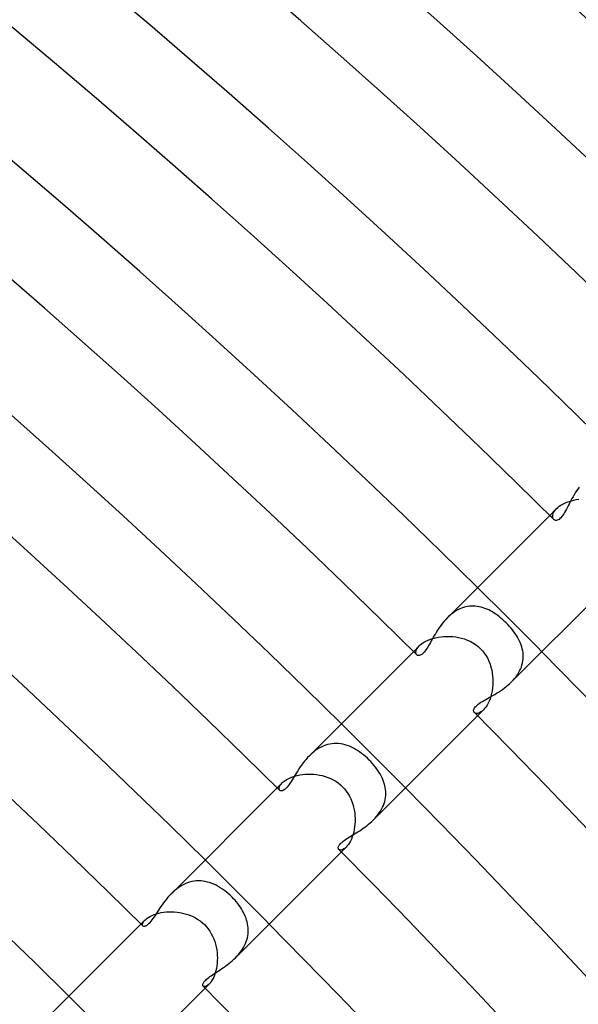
# Model space of a CAD drawing. Header units: millimetres. Extents: x -485 to 485, y -485 to 485.
# Tile 104 of 110: x 241 to 265, y 245 to 289. Entities that reach past the tile are written whole.
import ezdxf

# ---------------------------------------------------------------- set-up
doc = ezdxf.new("R2010")
doc.units = ezdxf.units.MM
doc.layers.add('HIDDEN', color=7, linetype='Continuous')
doc.layers.add('THICK', color=7, linetype='Continuous')

msp = doc.modelspace()

# ---------------------------------------------------------------- linework, layer by layer
at = {"layer": 'HIDDEN'}
for p, q in [((264.404, 267.232), (264.46, 267.284)), ((264.46, 267.284), (264.525, 267.335)), ((264.525, 267.335), (264.597, 267.385)), ((264.597, 267.385), (264.677, 267.431)), ((264.677, 267.431), (264.763, 267.475)), ((264.763, 267.475), (264.855, 267.515)), ((264.855, 267.515), (264.953, 267.552)), ((264.953, 267.552), (265.055, 267.584)), ((265.055, 267.584), (265.162, 267.612)), ((265.162, 267.612), (265.271, 267.635)), ((265.271, 267.635), (265.383, 267.653)), ((264.101, 266.929), (264.404, 267.232)), ((264.23, 266.9), (264.236, 266.949)), ((264.232, 266.855), (264.23, 266.9)), ((264.242, 266.814), (264.232, 266.855)), ((264.236, 266.949), (264.25, 267.002)), ((264.25, 267.002), (264.274, 267.058)), ((264.274, 267.058), (264.307, 267.115)), ((264.307, 267.115), (264.35, 267.174)), ((264.35, 267.174), (264.404, 267.232)), ((264.258, 266.779), (264.242, 266.814)), ((264.281, 266.751), (264.258, 266.779)), ((259.73, 262.547), (259.656, 262.481)), ((259.806, 262.608), (259.73, 262.547)), ((259.884, 262.664), (259.806, 262.608)), ((259.964, 262.716), (259.884, 262.664)), ((260.046, 262.763), (259.964, 262.716)), ((260.13, 262.804), (260.046, 262.763)), ((260.215, 262.84), (260.13, 262.804)), ((260.3, 262.87), (260.215, 262.84)), ((260.386, 262.894), (260.3, 262.87)), ((260.473, 262.912), (260.386, 262.894)), ((260.559, 262.924), (260.473, 262.912)), ((260.646, 262.931), (260.559, 262.924)), ((260.733, 262.932), (260.646, 262.931)), ((260.819, 262.928), (260.733, 262.932)), ((260.905, 262.919), (260.819, 262.928)), ((260.991, 262.904), (260.905, 262.919)), ((261.076, 262.884), (260.991, 262.904)), ((261.16, 262.86), (261.076, 262.884)), ((261.243, 262.831), (261.16, 262.86)), ((261.326, 262.797), (261.243, 262.831)), ((261.409, 262.759), (261.326, 262.797)), ((261.49, 262.718), (261.409, 262.759)), ((261.571, 262.672), (261.49, 262.718)), ((261.652, 262.622), (261.571, 262.672)), ((261.731, 262.569), (261.652, 262.622)), ((261.81, 262.513), (261.731, 262.569)), ((261.887, 262.453), (261.81, 262.513)), ((259.656, 262.481), (259.584, 262.413)), ((261.964, 262.39), (261.887, 262.453)), ((262.039, 262.325), (261.964, 262.39)), ((262.113, 262.257), (262.039, 262.325)), ((262.186, 262.186), (262.113, 262.257)), ((262.258, 262.112), (262.186, 262.186)), ((262.328, 262.036), (262.258, 262.112)), ((262.395, 261.958), (262.328, 262.036)), ((262.459, 261.88), (262.395, 261.958)), ((262.52, 261.8), (262.459, 261.88)), ((262.578, 261.719), (262.52, 261.8)), ((262.632, 261.637), (262.578, 261.719)), ((262.682, 261.554), (262.632, 261.637)), ((258.348, 261.176), (258.406, 261.23)), ((258.406, 261.23), (258.475, 261.283)), ((258.475, 261.283), (258.553, 261.333)), ((258.553, 261.333), (258.639, 261.381)), ((258.639, 261.381), (258.734, 261.426)), ((258.734, 261.426), (258.837, 261.466)), ((258.837, 261.466), (258.948, 261.502)), ((258.948, 261.502), (259.063, 261.533)), ((259.063, 261.533), (259.183, 261.557)), ((259.183, 261.557), (259.306, 261.576)), ((259.306, 261.576), (259.433, 261.589)), ((259.433, 261.589), (259.562, 261.594)), ((259.562, 261.594), (259.692, 261.593)), ((259.692, 261.593), (259.823, 261.585)), ((259.823, 261.585), (259.954, 261.57)), ((259.954, 261.57), (260.083, 261.548)), ((260.083, 261.548), (260.212, 261.518)), ((260.212, 261.518), (260.339, 261.481)), ((260.339, 261.481), (260.465, 261.434)), ((260.465, 261.434), (260.59, 261.378)), ((260.59, 261.378), (260.712, 261.312)), ((260.712, 261.312), (260.831, 261.235)), ((260.831, 261.235), (260.945, 261.148)), ((262.728, 261.471), (262.682, 261.554)), ((262.77, 261.386), (262.728, 261.471)), ((262.808, 261.301), (262.77, 261.386)), ((262.841, 261.216), (262.808, 261.301)), ((262.869, 261.129), (262.841, 261.216)), ((258.09, 260.919), (258.348, 261.177)), ((258.196, 260.872), (258.198, 260.915)), ((258.202, 260.834), (258.196, 260.872)), ((258.198, 260.915), (258.208, 260.962)), ((258.215, 260.802), (258.202, 260.834)), ((258.208, 260.962), (258.228, 261.013)), ((258.234, 260.776), (258.215, 260.802)), ((258.228, 261.013), (258.258, 261.066)), ((258.258, 261.066), (258.298, 261.121)), ((258.298, 261.121), (258.348, 261.176)), ((260.945, 261.148), (261.051, 261.051)), ((261.051, 261.051), (261.142, 260.951)), ((261.142, 260.951), (261.225, 260.845)), ((261.225, 260.845), (261.299, 260.733)), ((262.892, 261.042), (262.869, 261.129)), ((262.911, 260.954), (262.892, 261.042)), ((262.924, 260.866), (262.911, 260.954)), ((262.931, 260.777), (262.924, 260.866)), ((262.932, 260.688), (262.931, 260.777)), ((261.299, 260.733), (261.365, 260.616)), ((261.365, 260.616), (261.422, 260.495)), ((261.422, 260.495), (261.47, 260.369)), ((261.47, 260.369), (261.51, 260.241)), ((262.878, 260.33), (262.901, 260.419)), ((262.901, 260.419), (262.918, 260.508)), ((262.918, 260.508), (262.928, 260.598)), ((262.928, 260.598), (262.932, 260.688)), ((261.51, 260.241), (261.542, 260.111)), ((261.542, 260.111), (261.567, 259.979)), ((261.567, 259.979), (261.583, 259.847)), ((262.615, 259.815), (262.673, 259.897)), ((262.673, 259.897), (262.725, 259.98)), ((262.725, 259.98), (262.773, 260.066)), ((262.773, 260.066), (262.814, 260.153)), ((262.814, 260.153), (262.849, 260.241)), ((262.849, 260.241), (262.878, 260.33)), ((261.583, 259.847), (261.593, 259.714)), ((261.595, 259.581), (261.59, 259.45)), ((261.593, 259.714), (261.595, 259.581)), ((262.413, 259.584), (262.484, 259.659)), ((262.484, 259.659), (262.552, 259.736)), ((262.552, 259.736), (262.615, 259.815)), ((261.535, 259.073), (261.505, 258.956)), ((261.56, 259.195), (261.535, 259.073)), ((261.578, 259.321), (261.56, 259.195)), ((261.59, 259.45), (261.578, 259.321)), ((261.383, 258.643), (261.335, 258.555)), ((261.428, 258.739), (261.383, 258.643)), ((261.469, 258.844), (261.428, 258.739)), ((261.505, 258.956), (261.469, 258.844)), ((260.802, 258.215), (260.776, 258.234)), ((260.834, 258.202), (260.802, 258.215)), ((260.872, 258.196), (260.834, 258.202)), ((260.915, 258.197), (260.872, 258.196)), ((260.962, 258.208), (260.915, 258.197)), ((260.919, 258.09), (261.177, 258.348)), ((261.012, 258.228), (260.962, 258.208)), ((261.066, 258.257), (261.012, 258.228)), ((261.121, 258.297), (261.066, 258.257)), ((261.176, 258.348), (261.121, 258.297)), ((261.23, 258.407), (261.176, 258.348)), ((261.283, 258.476), (261.23, 258.407)), ((261.335, 258.555), (261.283, 258.476)), ((254.494, 256.857), (254.397, 256.842)), ((254.592, 256.866), (254.494, 256.857)), ((254.689, 256.867), (254.592, 256.866)), ((254.786, 256.862), (254.689, 256.867)), ((254.883, 256.851), (254.786, 256.862)), ((253.658, 256.473), (253.577, 256.402)), ((253.743, 256.54), (253.658, 256.473)), ((253.831, 256.602), (253.743, 256.54)), ((253.922, 256.659), (253.831, 256.602)), ((254.014, 256.709), (253.922, 256.659)), ((254.108, 256.753), (254.014, 256.709)), ((254.203, 256.789), (254.108, 256.753)), ((254.299, 256.819), (254.203, 256.789)), ((254.397, 256.842), (254.299, 256.819)), ((254.979, 256.833), (254.883, 256.851)), ((255.074, 256.809), (254.979, 256.833)), ((255.169, 256.78), (255.074, 256.809)), ((255.262, 256.744), (255.169, 256.78)), ((255.355, 256.704), (255.262, 256.744)), ((255.447, 256.658), (255.355, 256.704)), ((255.538, 256.607), (255.447, 256.658)), ((255.628, 256.552), (255.538, 256.607)), ((255.716, 256.492), (255.628, 256.552)), ((255.804, 256.429), (255.716, 256.492)), ((255.89, 256.361), (255.804, 256.429)), ((253.577, 256.402), (253.497, 256.326)), ((255.974, 256.289), (255.89, 256.361)), ((256.056, 256.215), (255.974, 256.289)), ((256.137, 256.137), (256.056, 256.215)), ((256.207, 256.065), (256.137, 256.137)), ((256.274, 255.991), (256.207, 256.065)), ((256.34, 255.915), (256.274, 255.991)), ((256.402, 255.838), (256.34, 255.915)), ((256.461, 255.76), (256.402, 255.838)), ((256.517, 255.681), (256.461, 255.76)), ((256.569, 255.601), (256.517, 255.681)), ((256.618, 255.52), (256.569, 255.601)), ((252.08, 254.908), (252.295, 255.124)), ((252.248, 255.071), (252.295, 255.123)), ((252.295, 255.123), (252.348, 255.172)), ((252.348, 255.172), (252.41, 255.22)), ((252.41, 255.22), (252.481, 255.266)), ((252.481, 255.266), (252.561, 255.311)), ((252.561, 255.311), (252.651, 255.353)), ((252.651, 255.353), (252.747, 255.391)), ((252.747, 255.391), (252.85, 255.425)), ((252.85, 255.425), (252.959, 255.454)), ((252.959, 255.454), (253.073, 255.478)), ((253.073, 255.478), (253.192, 255.496)), ((253.192, 255.496), (253.314, 255.509)), ((253.314, 255.509), (253.438, 255.515)), ((253.438, 255.515), (253.564, 255.515)), ((253.564, 255.515), (253.69, 255.508)), ((253.69, 255.508), (253.817, 255.495)), ((253.817, 255.495), (253.944, 255.474)), ((253.944, 255.474), (254.069, 255.447)), ((254.069, 255.447), (254.193, 255.412)), ((254.193, 255.412), (254.314, 255.37)), ((254.314, 255.37), (254.433, 255.321)), ((254.433, 255.321), (254.548, 255.264)), ((254.548, 255.264), (254.659, 255.199)), ((254.659, 255.199), (254.765, 255.126)), ((254.765, 255.126), (254.865, 255.046)), ((256.663, 255.438), (256.618, 255.52)), ((256.704, 255.355), (256.663, 255.438)), ((256.741, 255.271), (256.704, 255.355)), ((256.773, 255.186), (256.741, 255.271)), ((256.801, 255.101), (256.773, 255.186)), ((252.164, 254.886), (252.17, 254.927)), ((252.166, 254.85), (252.164, 254.886)), ((252.176, 254.82), (252.166, 254.85)), ((252.17, 254.927), (252.186, 254.972)), ((252.193, 254.796), (252.176, 254.82)), ((252.186, 254.972), (252.212, 255.02)), ((252.212, 255.02), (252.248, 255.071)), ((254.865, 255.046), (254.959, 254.959)), ((254.959, 254.959), (255.047, 254.864)), ((255.047, 254.864), (255.128, 254.762)), ((255.128, 254.762), (255.201, 254.655)), ((256.825, 255.015), (256.801, 255.101)), ((256.843, 254.928), (256.825, 255.015)), ((256.857, 254.841), (256.843, 254.928)), ((256.865, 254.753), (256.857, 254.841)), ((256.868, 254.665), (256.865, 254.753)), ((255.201, 254.655), (255.266, 254.544)), ((255.266, 254.544), (255.323, 254.428)), ((255.323, 254.428), (255.373, 254.308)), ((255.373, 254.308), (255.414, 254.186)), ((256.796, 254.223), (256.822, 254.311)), ((256.822, 254.311), (256.842, 254.4)), ((256.842, 254.4), (256.856, 254.488)), ((256.856, 254.488), (256.865, 254.577)), ((256.865, 254.577), (256.868, 254.665)), ((255.414, 254.186), (255.449, 254.062)), ((255.449, 254.062), (255.476, 253.936)), ((255.476, 253.936), (255.496, 253.81)), ((256.582, 253.801), (256.635, 253.882)), ((256.635, 253.882), (256.684, 253.965)), ((256.684, 253.965), (256.727, 254.05)), ((256.727, 254.05), (256.764, 254.136)), ((256.764, 254.136), (256.796, 254.223)), ((255.496, 253.81), (255.509, 253.683)), ((255.515, 253.431), (255.508, 253.306)), ((255.509, 253.683), (255.515, 253.556)), ((255.515, 253.556), (255.515, 253.431)), ((256.325, 253.497), (256.395, 253.569)), ((256.395, 253.569), (256.461, 253.644)), ((256.461, 253.644), (256.523, 253.721)), ((256.523, 253.721), (256.582, 253.801)), ((255.453, 252.954), (255.423, 252.845)), ((255.477, 253.067), (255.453, 252.954)), ((255.495, 253.185), (255.477, 253.067)), ((255.508, 253.306), (255.495, 253.185)), ((255.309, 252.559), (255.265, 252.48)), ((255.351, 252.647), (255.309, 252.559)), ((255.389, 252.743), (255.351, 252.647)), ((255.423, 252.845), (255.389, 252.743)), ((254.82, 252.176), (254.796, 252.193)), ((254.85, 252.166), (254.82, 252.176)), ((254.886, 252.164), (254.85, 252.166)), ((254.927, 252.17), (254.886, 252.164)), ((254.908, 252.08), (255.124, 252.295)), ((254.972, 252.186), (254.927, 252.17)), ((255.02, 252.212), (254.972, 252.186)), ((255.071, 252.248), (255.02, 252.212)), ((255.123, 252.295), (255.071, 252.248)), ((255.171, 252.347), (255.123, 252.295)), ((255.219, 252.409), (255.171, 252.347)), ((255.265, 252.48), (255.219, 252.409)), ((248.409, 250.786), (248.31, 250.768)), ((248.508, 250.797), (248.409, 250.786)), ((248.607, 250.801), (248.508, 250.797)), ((248.706, 250.799), (248.607, 250.801)), ((248.805, 250.789), (248.706, 250.799)), ((248.903, 250.774), (248.805, 250.789)), ((249.001, 250.752), (248.903, 250.774)), ((247.567, 250.383), (247.485, 250.311)), ((247.652, 250.451), (247.567, 250.383)), ((247.74, 250.515), (247.652, 250.451)), ((247.83, 250.572), (247.74, 250.515)), ((247.923, 250.624), (247.83, 250.572)), ((248.017, 250.67), (247.923, 250.624)), ((248.114, 250.71), (248.017, 250.67)), ((248.212, 250.742), (248.114, 250.71)), ((248.31, 250.768), (248.212, 250.742)), ((249.098, 250.724), (249.001, 250.752)), ((249.193, 250.69), (249.098, 250.724)), ((249.288, 250.651), (249.193, 250.69)), ((249.382, 250.606), (249.288, 250.651)), ((249.475, 250.556), (249.382, 250.606)), ((249.567, 250.502), (249.475, 250.556)), ((249.658, 250.442), (249.567, 250.502)), ((249.747, 250.379), (249.658, 250.442)), ((249.834, 250.311), (249.747, 250.379)), ((247.485, 250.311), (247.407, 250.235)), ((249.92, 250.239), (249.834, 250.311)), ((250.003, 250.164), (249.92, 250.239)), ((250.085, 250.085), (250.003, 250.164)), ((250.152, 250.016), (250.085, 250.085)), ((250.217, 249.945), (250.152, 250.016)), ((250.28, 249.872), (250.217, 249.945)), ((250.34, 249.797), (250.28, 249.872)), ((250.398, 249.721), (250.34, 249.797)), ((250.452, 249.644), (250.398, 249.721)), ((250.503, 249.565), (250.452, 249.644)), ((250.55, 249.485), (250.503, 249.565)), ((250.595, 249.405), (250.55, 249.485)), ((246.069, 248.898), (246.244, 249.073)), ((246.201, 249.024), (246.244, 249.073)), ((246.244, 249.073), (246.291, 249.116)), ((246.291, 249.116), (246.347, 249.158)), ((246.347, 249.158), (246.411, 249.2)), ((246.411, 249.2), (246.484, 249.241)), ((246.484, 249.241), (246.565, 249.28)), ((246.565, 249.28), (246.654, 249.315)), ((246.654, 249.315), (246.748, 249.347)), ((246.748, 249.347), (246.85, 249.375)), ((246.85, 249.375), (246.957, 249.399)), ((246.957, 249.399), (247.068, 249.417)), ((247.068, 249.417), (247.183, 249.43)), ((247.183, 249.43), (247.3, 249.437)), ((247.3, 249.437), (247.419, 249.439)), ((247.419, 249.439), (247.54, 249.434)), ((247.54, 249.434), (247.662, 249.424)), ((247.662, 249.424), (247.783, 249.407)), ((247.783, 249.407), (247.904, 249.383)), ((247.904, 249.383), (248.023, 249.353)), ((248.023, 249.353), (248.141, 249.317)), ((248.141, 249.317), (248.257, 249.273)), ((248.257, 249.273), (248.37, 249.223)), ((248.37, 249.223), (248.479, 249.166)), ((248.479, 249.166), (248.584, 249.102)), ((248.584, 249.102), (248.684, 249.031)), ((248.684, 249.031), (248.78, 248.953)), ((250.635, 249.323), (250.595, 249.405)), ((250.671, 249.241), (250.635, 249.323)), ((250.704, 249.157), (250.671, 249.241)), ((250.731, 249.073), (250.704, 249.157)), ((250.755, 248.988), (250.731, 249.073)), ((246.134, 248.862), (246.136, 248.896)), ((246.141, 248.834), (246.134, 248.862)), ((246.136, 248.896), (246.147, 248.935)), ((246.155, 248.813), (246.141, 248.834)), ((246.147, 248.935), (246.169, 248.978)), ((246.169, 248.978), (246.201, 249.024)), ((248.78, 248.953), (248.87, 248.87)), ((248.87, 248.87), (248.956, 248.777)), ((248.956, 248.777), (249.035, 248.679)), ((249.035, 248.679), (249.107, 248.575)), ((250.774, 248.903), (250.755, 248.988)), ((250.788, 248.817), (250.774, 248.903)), ((250.797, 248.73), (250.788, 248.817)), ((250.801, 248.643), (250.797, 248.73)), ((250.8, 248.556), (250.801, 248.643)), ((249.107, 248.575), (249.172, 248.468)), ((249.172, 248.468), (249.229, 248.357)), ((249.229, 248.357), (249.279, 248.242)), ((249.279, 248.242), (249.322, 248.125)), ((250.712, 248.119), (250.74, 248.205)), ((250.74, 248.205), (250.763, 248.292)), ((250.763, 248.292), (250.781, 248.38)), ((250.781, 248.38), (250.793, 248.468)), ((250.793, 248.468), (250.8, 248.556)), ((249.322, 248.125), (249.358, 248.006)), ((249.358, 248.006), (249.387, 247.885)), ((249.387, 247.885), (249.41, 247.764)), ((249.41, 247.764), (249.426, 247.642)), ((250.489, 247.704), (250.543, 247.783)), ((250.543, 247.783), (250.593, 247.865)), ((250.593, 247.865), (250.638, 247.949)), ((250.638, 247.949), (250.677, 248.033)), ((250.677, 248.033), (250.712, 248.119)), ((249.426, 247.642), (249.436, 247.521)), ((249.436, 247.521), (249.439, 247.4)), ((249.439, 247.4), (249.437, 247.281)), ((250.236, 247.408), (250.304, 247.478)), ((250.304, 247.478), (250.369, 247.551)), ((250.369, 247.551), (250.431, 247.626)), ((250.431, 247.626), (250.489, 247.704)), ((249.396, 246.941), (249.372, 246.836)), ((249.415, 247.051), (249.396, 246.941)), ((249.428, 247.164), (249.415, 247.051)), ((249.437, 247.281), (249.428, 247.164)), ((249.238, 246.478), (249.198, 246.407)), ((249.276, 246.556), (249.238, 246.478)), ((249.312, 246.643), (249.276, 246.556)), ((249.344, 246.737), (249.312, 246.643)), ((249.372, 246.836), (249.344, 246.737)), ((248.834, 246.141), (248.813, 246.155)), ((248.862, 246.134), (248.834, 246.141)), ((248.896, 246.136), (248.862, 246.134)), ((248.935, 246.147), (248.896, 246.136)), ((248.898, 246.069), (249.073, 246.244)), ((248.978, 246.169), (248.935, 246.147)), ((249.024, 246.201), (248.978, 246.169)), ((249.073, 246.244), (249.024, 246.201)), ((249.114, 246.29), (249.073, 246.244)), ((249.157, 246.344), (249.114, 246.29)), ((249.198, 246.407), (249.157, 246.344))]:
    msp.add_line(p, q, dxfattribs=at)
for radius, start, end in [(371, 44.69111, 45.30887), (362.5, 44.68389, 45.31609), (354, 44.67627, 45.32371), (345.5, 44.66831, 45.33168)]:
    msp.add_arc((0, 0), radius, start, end, dxfattribs=at)
at = {"layer": 'THICK'}
for p, q in [((265.401, 268.182), (265.341, 268.098)), ((265.13, 267.757), (265.083, 267.673)), ((265.179, 267.842), (265.13, 267.757)), ((265.23, 267.928), (265.179, 267.842)), ((265.284, 268.013), (265.23, 267.928)), ((265.341, 268.098), (265.284, 268.013)), ((264.913, 267.35), (264.874, 267.275)), ((264.953, 267.428), (264.913, 267.35)), ((264.995, 267.508), (264.953, 267.428)), ((265.038, 267.589), (264.995, 267.508)), ((265.083, 267.673), (265.038, 267.589)), ((259.585, 262.414), (264.101, 266.929)), ((264.639, 266.882), (264.596, 266.832)), ((264.68, 266.938), (264.639, 266.882)), ((264.72, 267), (264.68, 266.938)), ((264.76, 267.065), (264.72, 267)), ((264.799, 267.133), (264.76, 267.065)), ((264.837, 267.204), (264.799, 267.133)), ((264.874, 267.275), (264.837, 267.204)), ((264.305, 266.731), (264.281, 266.751)), ((264.333, 266.718), (264.305, 266.731)), ((264.365, 266.711), (264.333, 266.718)), ((264.399, 266.711), (264.365, 266.711)), ((264.436, 266.718), (264.399, 266.711)), ((264.474, 266.734), (264.436, 266.718)), ((264.513, 266.758), (264.474, 266.734)), ((264.554, 266.79), (264.513, 266.758)), ((264.596, 266.832), (264.554, 266.79)), ((262.414, 259.585), (266.929, 264.101)), ((259.324, 262.111), (259.266, 262.032)), ((259.385, 262.19), (259.324, 262.111)), ((259.449, 262.266), (259.385, 262.19)), ((259.515, 262.341), (259.449, 262.266)), ((259.584, 262.413), (259.515, 262.341)), ((259.056, 261.71), (259.009, 261.63)), ((259.105, 261.79), (259.056, 261.71)), ((259.156, 261.87), (259.105, 261.79)), ((259.21, 261.951), (259.156, 261.87)), ((259.266, 262.032), (259.21, 261.951)), ((258.796, 261.256), (258.756, 261.188)), ((258.836, 261.327), (258.796, 261.256)), ((258.878, 261.401), (258.836, 261.327)), ((258.92, 261.475), (258.878, 261.401)), ((258.964, 261.552), (258.92, 261.475)), ((259.009, 261.63), (258.964, 261.552)), ((253.498, 256.326), (258.09, 260.919)), ((258.253, 260.761), (258.234, 260.776)), ((258.422, 260.776), (258.389, 260.759)), ((258.456, 260.798), (258.422, 260.776)), ((258.491, 260.827), (258.456, 260.798)), ((258.527, 260.862), (258.491, 260.827)), ((258.564, 260.903), (258.527, 260.862)), ((258.601, 260.95), (258.564, 260.903)), ((258.639, 261.003), (258.601, 260.95)), ((258.678, 261.06), (258.639, 261.003)), ((258.717, 261.122), (258.678, 261.06)), ((258.756, 261.188), (258.717, 261.122)), ((258.275, 260.75), (258.253, 260.761)), ((258.3, 260.744), (258.275, 260.75)), ((258.328, 260.744), (258.3, 260.744)), ((258.357, 260.748), (258.328, 260.744)), ((258.389, 260.759), (258.357, 260.748)), ((262.259, 259.443), (262.337, 259.512)), ((262.337, 259.512), (262.413, 259.584)), ((261.591, 258.986), (261.674, 259.035)), ((261.674, 259.035), (261.758, 259.085)), ((261.758, 259.085), (261.843, 259.138)), ((261.843, 259.138), (261.928, 259.194)), ((261.928, 259.194), (262.013, 259.252)), ((262.013, 259.252), (262.097, 259.313)), ((262.097, 259.313), (262.179, 259.377)), ((262.179, 259.377), (262.259, 259.443)), ((260.898, 258.56), (260.949, 258.601)), ((260.949, 258.601), (261.006, 258.642)), ((261.006, 258.642), (261.068, 258.683)), ((261.068, 258.683), (261.135, 258.725)), ((261.135, 258.725), (261.205, 258.766)), ((261.205, 258.766), (261.278, 258.808)), ((261.278, 258.808), (261.353, 258.851)), ((261.353, 258.851), (261.43, 258.894)), ((261.43, 258.894), (261.509, 258.939)), ((261.509, 258.939), (261.591, 258.986)), ((260.744, 258.308), (260.745, 258.338)), ((260.749, 258.28), (260.744, 258.308)), ((260.745, 258.338), (260.753, 258.372)), ((260.76, 258.255), (260.749, 258.28)), ((260.753, 258.372), (260.767, 258.407)), ((260.776, 258.234), (260.76, 258.255)), ((260.767, 258.407), (260.789, 258.443)), ((260.789, 258.443), (260.818, 258.481)), ((260.818, 258.481), (260.855, 258.52)), ((260.855, 258.52), (260.898, 258.56)), ((256.326, 253.498), (260.919, 258.09)), ((253.216, 256), (253.153, 255.915)), ((253.281, 256.084), (253.216, 256)), ((253.35, 256.166), (253.281, 256.084)), ((253.422, 256.247), (253.35, 256.166)), ((253.497, 256.326), (253.422, 256.247)), ((252.929, 255.577), (252.879, 255.495)), ((252.982, 255.66), (252.929, 255.577)), ((253.036, 255.744), (252.982, 255.66)), ((253.093, 255.829), (253.036, 255.744)), ((253.153, 255.915), (253.093, 255.829)), ((252.651, 255.127), (252.606, 255.062)), ((252.695, 255.195), (252.651, 255.127)), ((252.739, 255.266), (252.695, 255.195)), ((252.784, 255.339), (252.739, 255.266)), ((252.831, 255.416), (252.784, 255.339)), ((252.879, 255.495), (252.831, 255.416)), ((247.408, 250.236), (252.08, 254.908)), ((252.21, 254.783), (252.193, 254.796)), ((252.231, 254.774), (252.21, 254.783)), ((252.255, 254.771), (252.231, 254.774)), ((252.283, 254.773), (252.255, 254.771)), ((252.314, 254.781), (252.283, 254.773)), ((252.348, 254.796), (252.314, 254.781)), ((252.386, 254.82), (252.348, 254.796)), ((252.427, 254.852), (252.386, 254.82)), ((252.472, 254.894), (252.427, 254.852)), ((252.517, 254.944), (252.472, 254.894)), ((252.561, 255.001), (252.517, 254.944)), ((252.606, 255.062), (252.561, 255.001)), ((256.181, 253.363), (256.254, 253.429)), ((256.254, 253.429), (256.325, 253.497)), ((255.564, 252.921), (255.64, 252.969)), ((255.64, 252.969), (255.717, 253.018)), ((255.717, 253.018), (255.794, 253.07)), ((255.794, 253.07), (255.873, 253.123)), ((255.873, 253.123), (255.951, 253.179)), ((255.951, 253.179), (256.028, 253.238)), ((256.028, 253.238), (256.105, 253.299)), ((256.105, 253.299), (256.181, 253.363)), ((254.905, 252.481), (254.945, 252.517)), ((254.945, 252.517), (254.989, 252.553)), ((254.989, 252.553), (255.039, 252.59)), ((255.039, 252.59), (255.093, 252.628)), ((255.093, 252.628), (255.151, 252.666)), ((255.151, 252.666), (255.213, 252.706)), ((255.213, 252.706), (255.278, 252.746)), ((255.278, 252.746), (255.346, 252.788)), ((255.346, 252.788), (255.416, 252.831)), ((255.416, 252.831), (255.489, 252.875)), ((255.489, 252.875), (255.564, 252.921)), ((250.236, 247.408), (254.908, 252.08)), ((254.771, 252.269), (254.775, 252.294)), ((254.772, 252.246), (254.771, 252.269)), ((254.776, 252.225), (254.772, 252.246)), ((254.775, 252.294), (254.784, 252.321)), ((254.785, 252.208), (254.776, 252.225)), ((254.784, 252.321), (254.798, 252.351)), ((254.796, 252.193), (254.785, 252.208)), ((254.798, 252.351), (254.817, 252.382)), ((254.817, 252.382), (254.841, 252.414)), ((254.841, 252.414), (254.871, 252.447)), ((254.871, 252.447), (254.905, 252.481)), ((247.126, 249.913), (247.063, 249.83)), ((247.191, 249.996), (247.126, 249.913)), ((247.26, 250.077), (247.191, 249.996)), ((247.332, 250.157), (247.26, 250.077)), ((247.407, 250.235), (247.332, 250.157)), ((246.839, 249.505), (246.788, 249.428)), ((246.891, 249.584), (246.839, 249.505)), ((246.946, 249.665), (246.891, 249.584)), ((247.003, 249.747), (246.946, 249.665)), ((247.063, 249.83), (247.003, 249.747)), ((246.553, 249.08), (246.509, 249.022)), ((246.598, 249.142), (246.553, 249.08)), ((246.644, 249.209), (246.598, 249.142)), ((246.691, 249.279), (246.644, 249.209)), ((246.739, 249.353), (246.691, 249.279)), ((246.788, 249.428), (246.739, 249.353)), ((241.315, 244.143), (246.069, 248.898)), ((246.172, 248.801), (246.155, 248.813)), ((246.192, 248.794), (246.172, 248.801)), ((246.217, 248.793), (246.192, 248.794)), ((246.245, 248.799), (246.217, 248.793)), ((246.276, 248.81), (246.245, 248.799)), ((246.31, 248.828), (246.276, 248.81)), ((246.346, 248.853), (246.31, 248.828)), ((246.383, 248.885), (246.346, 248.853)), ((246.423, 248.924), (246.383, 248.885)), ((246.465, 248.969), (246.423, 248.924)), ((246.509, 249.022), (246.465, 248.969)), ((250.092, 247.273), (250.165, 247.339)), ((250.165, 247.339), (250.236, 247.408)), ((249.494, 246.831), (249.567, 246.879)), ((249.567, 246.879), (249.641, 246.929)), ((249.641, 246.929), (249.716, 246.981)), ((249.716, 246.981), (249.791, 247.035)), ((249.791, 247.035), (249.867, 247.091)), ((249.867, 247.091), (249.943, 247.149)), ((249.943, 247.149), (250.018, 247.21)), ((250.018, 247.21), (250.092, 247.273)), ((248.892, 246.391), (248.926, 246.425)), ((248.926, 246.425), (248.965, 246.461)), ((248.965, 246.461), (249.008, 246.497)), ((249.008, 246.497), (249.056, 246.535)), ((249.056, 246.535), (249.108, 246.574)), ((249.108, 246.574), (249.164, 246.613)), ((249.164, 246.613), (249.225, 246.654)), ((249.225, 246.654), (249.288, 246.697)), ((249.288, 246.697), (249.354, 246.74)), ((249.354, 246.74), (249.423, 246.785)), ((249.423, 246.785), (249.494, 246.831)), ((244.143, 241.315), (248.898, 246.069)), ((248.793, 246.201), (248.794, 246.221)), ((248.796, 246.183), (248.793, 246.201)), ((248.794, 246.221), (248.798, 246.244)), ((248.803, 246.168), (248.796, 246.183)), ((248.798, 246.244), (248.807, 246.269)), ((248.813, 246.155), (248.803, 246.168)), ((248.807, 246.269), (248.821, 246.297)), ((248.821, 246.297), (248.839, 246.326)), ((248.839, 246.326), (248.863, 246.358)), ((248.863, 246.358), (248.892, 246.391))]:
    msp.add_line(p, q, dxfattribs=at)
for radius, start, end in [(405, 45.28292, 89.71705), (401, 45.22132, 89.7787), (396.5, 45.28899, 89.71098), (392.5, 45.23697, 89.76306), (388, 45.29535, 89.70468), (384, 45.25198, 89.74805), (379.5, 45.30194, 89.69803), (375.5, 45.26647, 89.73356), (371, 45.30887, 89.6911), (367, 45.28057, 89.71946), (362.5, 45.31609, 89.68388), (358.5, 45.29426, 89.70577), (354, 45.32371, 89.67632), (350, 45.30767, 89.69236), (345.5, 45.33168, 89.66835), (371, 0.30888, 44.69111), (367, 0.28052, 44.71947), (362.5, 0.3161, 44.68389), (358.5, 0.29427, 44.70572), (354, 0.32372, 44.67627), (350, 0.30762, 44.69237)]:
    msp.add_arc((0, 0), radius, start, end, dxfattribs=at)

doc.saveas('drawing.dxf')
